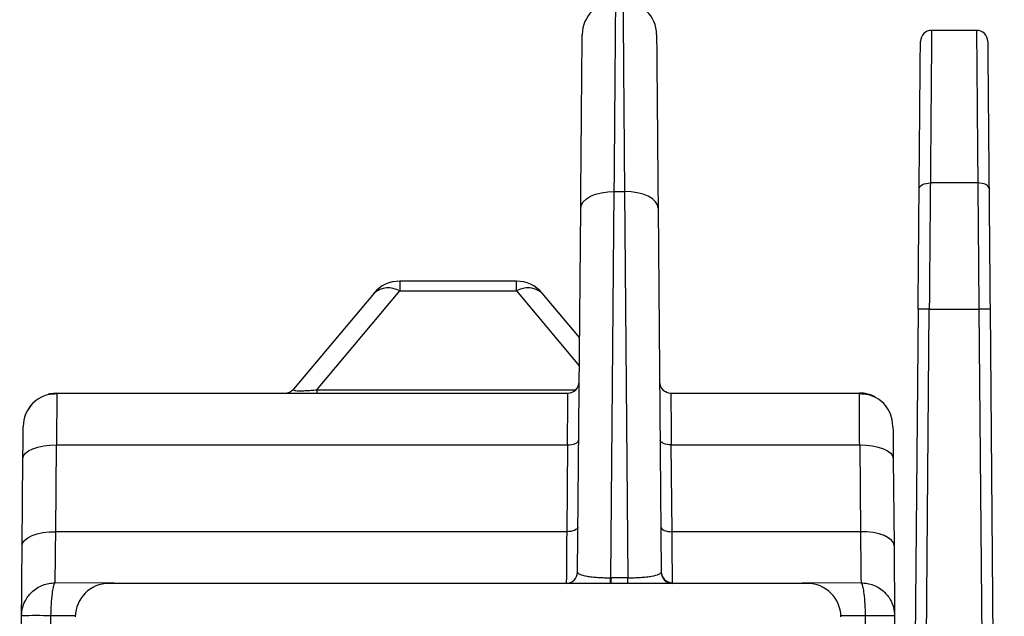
# Model space of a CAD drawing. Extents: x 897.4 to 914.4, y -8.5 to 2.5.
# Tile 63 of 102: x 907.188 to 908.053, y -4.565 to -4.04. Entities that reach past the tile are written whole.
import ezdxf

# ---------------------------------------------------------------- set-up
doc = ezdxf.new("R2010")
doc.units = 0
doc.header["$LTSCALE"] = 4
doc.header["$MEASUREMENT"] = 0
doc.layers.get('0').update_dxf_attribs({"linetype": 'CONTINUOUS'})

msp = doc.modelspace()

# ---------------------------------------------------------------- linework, layer by layer
for p, q in [((908.02882, -4.04934), (907.98939, -4.04934)), ((908.02995, -4.18351), (907.98826, -4.18351)), ((907.70756, -4.53064), (907.71052, -4.19107)), ((907.71052, -4.19107), (907.7195, -4.19107)), ((907.7195, -4.19107), (907.72246, -4.53064)), ((907.6782, -4.52581), (907.681, -4.20558)), ((907.74903, -4.20558), (907.75182, -4.52581)), ((907.522, -4.26981), (907.522, -4.27846)), ((907.62456, -4.26981), (907.522, -4.26981)), ((907.62456, -4.27846), (907.62456, -4.26981)), ((907.49938, -4.28036), (907.42859, -4.36472)), ((907.44909, -4.36536), (907.522, -4.27846)), ((907.522, -4.27846), (907.62456, -4.27846)), ((907.62456, -4.27846), (907.67979, -4.34428)), ((907.68, -4.31948), (907.64718, -4.28036)), ((907.97749, -4.29457), (907.97101, -5.03758)), ((907.98071, -5.05311), (907.98733, -4.29448)), ((907.98733, -4.29448), (908.03088, -4.29448)), ((908.03088, -4.29448), (908.04149, -5.51037)), ((908.04072, -4.29457), (908.05325, -5.73021)), ((907.22066, -4.36824), (907.22065, -4.36967)), ((907.22066, -4.36824), (907.66982, -4.36824)), ((907.44909, -4.36536), (907.44909, -4.36824)), ((907.44909, -4.36536), (907.67673, -4.36536)), ((907.7566, -4.36756), (907.75606, -4.36725)), ((907.7602, -4.36824), (907.9259, -4.36824)), ((907.21975, -4.4901), (907.22041, -4.4137)), ((907.22041, -4.4137), (907.66938, -4.4137)), ((907.66938, -4.4137), (907.66871, -4.4901)), ((907.76131, -4.4901), (907.76065, -4.4137)), ((907.76065, -4.4137), (907.92615, -4.4137)), ((907.92615, -4.4137), (907.92681, -4.4901)), ((907.19022, -4.50232), (907.19089, -4.42592)), ((907.95567, -4.42592), (907.95634, -4.50232)), ((907.66871, -4.4901), (907.21975, -4.4901)), ((907.92681, -4.4901), (907.76131, -4.4901)), ((907.70717, -4.53064), (907.70756, -4.53064)), ((907.70756, -4.53064), (907.70756, -4.53556)), ((907.72246, -4.53064), (907.70756, -4.53064)), ((907.72246, -4.53556), (907.72246, -4.53064)), ((907.32299, -4.53556), (907.21921, -4.53499)), ((907.88011, -4.53556), (907.26644, -4.53556)), ((907.92735, -4.53499), (907.82357, -4.53556)), ((907.18804, -4.7521), (907.18968, -4.56405)), ((907.2139, -4.7521), (907.21554, -4.56405)), ((907.23709, -4.56421), (907.21554, -4.56405)), ((907.93101, -4.56405), (907.90947, -4.56421)), ((907.93101, -4.56405), (907.93265, -4.7521)), ((907.95688, -4.56405), (907.95852, -4.7521))]:
    msp.add_line(p, q)
at = {"flags": 128}
for points in [[(907.97842, -4.18864), (907.97861, -4.18762), (907.97918, -4.18665), (907.98009, -4.18576), (907.98131, -4.18498), (907.9828, -4.18435), (907.9845, -4.18388), (907.98634, -4.18359), (907.98826, -4.18351)], [(908.0398, -4.18864), (908.0396, -4.18762), (908.03903, -4.18665), (908.03812, -4.18576), (908.0369, -4.18498), (908.03541, -4.18435), (908.03371, -4.18388), (908.03187, -4.18359), (908.02995, -4.18351)], [(907.681, -4.20558), (907.68159, -4.20271), (907.68328, -4.19997), (907.68602, -4.19744), (907.68969, -4.19524), (907.69416, -4.19344), (907.69925, -4.19212), (907.70478, -4.19132), (907.71052, -4.19107)], [(907.74903, -4.20558), (907.74844, -4.20271), (907.74674, -4.19997), (907.744, -4.19744), (907.74033, -4.19524), (907.73586, -4.19344), (907.73077, -4.19212), (907.72524, -4.19132), (907.7195, -4.19107)], [(907.22066, -4.36824), (907.21493, -4.3688), (907.21309, -4.36923)], [(907.95542, -4.39751), (907.95481, -4.39179), (907.95318, -4.38648)], [(907.66938, -4.4137), (907.67129, -4.41364), (907.67313, -4.41341), (907.67483, -4.41304), (907.67632, -4.41254), (907.67755, -4.41192), (907.67846, -4.41121), (907.67902, -4.41044), (907.67922, -4.40963)], [(907.76065, -4.4137), (907.75873, -4.41364), (907.75689, -4.41341), (907.75519, -4.41304), (907.7537, -4.41254), (907.75248, -4.41192), (907.75157, -4.41121), (907.751, -4.41044), (907.75081, -4.40963)], [(907.19089, -4.42592), (907.19147, -4.4235), (907.19316, -4.42118), (907.1959, -4.41905), (907.19957, -4.41719), (907.20404, -4.41568), (907.20914, -4.41457), (907.21467, -4.4139), (907.22041, -4.4137)], [(907.92615, -4.4137), (907.93189, -4.4139), (907.93742, -4.41457), (907.94252, -4.41568), (907.94699, -4.41719), (907.95066, -4.41905), (907.95339, -4.42118), (907.95509, -4.4235), (907.95567, -4.42592)], [(907.19022, -4.50232), (907.19081, -4.4999), (907.1925, -4.49758), (907.19523, -4.49545), (907.19891, -4.49359), (907.20338, -4.49208), (907.20847, -4.49096), (907.214, -4.4903), (907.21975, -4.4901)], [(907.67855, -4.48603), (907.67836, -4.48683), (907.67779, -4.48761), (907.67688, -4.48832), (907.67566, -4.48894), (907.67417, -4.48944), (907.67247, -4.48981), (907.67062, -4.49003), (907.66871, -4.4901)], [(907.75147, -4.48603), (907.75167, -4.48683), (907.75223, -4.48761), (907.75314, -4.48832), (907.75437, -4.48894), (907.75586, -4.48944), (907.75756, -4.48981), (907.7594, -4.49003), (907.76131, -4.4901)], [(907.95634, -4.50232), (907.95575, -4.4999), (907.95406, -4.49758), (907.95133, -4.49545), (907.94765, -4.49359), (907.94318, -4.49208), (907.93809, -4.49096), (907.93256, -4.4903), (907.92681, -4.4901)]]:
    msp.add_lwpolyline(points, dxfattribs=at)
for centre, radius, start, end in [((907.71186, -4.05328), 0.02953, 90, 179.5), ((907.71817, -4.05328), 0.02953, 0.5, 90), ((907.98939, -4.05918), 0.00984, 90, 179.5), ((908.02882, -4.05918), 0.00984, 0.5, 90), ((907.522, -4.29934), 0.02953, 90, 140), ((907.62456, -4.29934), 0.02953, 40, 90), ((907.51202, -4.29524), 0.01952, 59.25163, 130.3471), ((907.63454, -4.29524), 0.01952, 49.65194, 120.74921), ((907.98364, -4.43554), 0.14111, 88.50123, 92.49856), ((908.03457, -4.43554), 0.14111, 87.50144, 91.49877), ((907.66982, -4.3584), 0.00984, 270, 359.5), ((907.7602, -4.3584), 0.00984, 180.5, 270), ((907.42105, -4.3584), 0.00984, 270, 320), ((907.9259, -4.39777), 0.02953, 61.95492, 90), ((907.22066, -4.39777), 0.02953, 137.15166, 179.5), ((907.66836, -4.52572), 0.00984, 270, 359.5), ((907.64554, -4.53149), 0.06164, 356.21104, 0.78752), ((907.76162, -4.52519), 0.00981, 180.70594, 270.21279), ((907.76166, -4.52572), 0.00984, 180.5, 270), ((907.26644, -4.56509), 0.02953, 90, 179.5), ((907.88011, -4.56509), 0.02953, 0.5, 90), ((907.20261, -5.36443), 0.80049, 89.07433, 90.92567), ((907.94395, -5.36446), 0.80051, 89.07436, 90.92564)]:
    msp.add_arc(centre, radius, start, end)
for points, knots in [([(907.71052, -4.19107), (907.71063, -4.17762), (907.71084, -4.15103), (907.71111, -4.11658), (907.71134, -4.08725), (907.71153, -4.06354), (907.71167, -4.04537), (907.71178, -4.03279), (907.71184, -4.02514), (907.71185, -4.02421), (907.71186, -4.02375)], [0, 0, 0, 0, 0.136212, 0.269222, 0.399029, 0.525631, 0.64903, 0.769224, 0.886214, 1, 1, 1, 1]), ([(907.71817, -4.02375), (907.71817, -4.02421), (907.71818, -4.02514), (907.71825, -4.03279), (907.71835, -4.04537), (907.7185, -4.06354), (907.71868, -4.08725), (907.71891, -4.11658), (907.71918, -4.15103), (907.71939, -4.17762), (907.7195, -4.19107)], [0, 0, 0, 0, 0.113786, 0.230776, 0.35097, 0.474369, 0.600971, 0.730778, 0.863788, 1, 1, 1, 1]), ([(907.681, -4.20558), (907.68109, -4.19449), (907.68129, -4.17231), (907.68155, -4.14248), (907.68178, -4.11576), (907.68198, -4.09314), (907.68214, -4.07511), (907.68225, -4.06241), (907.68232, -4.05446), (907.68233, -4.0535), (907.68233, -4.05302)], [0, 0, 0, 0, 0.122809, 0.245651, 0.372795, 0.500004, 0.627146, 0.754354, 0.877161, 1, 1, 1, 1]), ([(907.74769, -4.05302), (907.7477, -4.0535), (907.74771, -4.05446), (907.74778, -4.06241), (907.74789, -4.07511), (907.74804, -4.09313), (907.74824, -4.11575), (907.74847, -4.14247), (907.74873, -4.17231), (907.74893, -4.19449), (907.74903, -4.20558)], [0, 0, 0, 0, 0.122806, 0.245646, 0.372787, 0.499996, 0.627139, 0.754349, 0.877158, 1, 1, 1, 1]), ([(907.98939, -4.04934), (907.98939, -4.04971), (907.98938, -4.05046), (907.98932, -4.05663), (907.98923, -4.06675), (907.98911, -4.08133), (907.98895, -4.10033), (907.98876, -4.12382), (907.98853, -4.15139), (907.98835, -4.17272), (907.98826, -4.18351)], [0, 0, 0, 0, 0.114605, 0.23218, 0.352726, 0.476241, 0.602727, 0.732182, 0.864606, 1, 1, 1, 1]), ([(908.02882, -4.04934), (908.02883, -4.04971), (908.02883, -4.05046), (908.02889, -4.05663), (908.02898, -4.06675), (908.0291, -4.08133), (908.02926, -4.10033), (908.02946, -4.12382), (908.02968, -4.15139), (908.02986, -4.17272), (908.02995, -4.18351)], [0, 0, 0, 0, 0.114605, 0.23218, 0.352726, 0.476241, 0.602727, 0.732182, 0.864606, 1, 1, 1, 1]), ([(907.97842, -4.18864), (907.9785, -4.17916), (907.97866, -4.16019), (907.97889, -4.1348), (907.97908, -4.11214), (907.97925, -4.093), (907.97938, -4.07777), (907.97948, -4.06704), (907.97954, -4.06032), (907.97954, -4.05951), (907.97955, -4.0591)], [0, 0, 0, 0, 0.122952, 0.245941, 0.372934, 0.500004, 0.626997, 0.754065, 0.877014, 1, 1, 1, 1]), ([(908.03867, -4.0591), (908.03867, -4.05951), (908.03868, -4.06032), (908.03873, -4.06703), (908.03883, -4.07777), (908.03896, -4.09299), (908.03913, -4.11213), (908.03933, -4.1348), (908.03955, -4.16019), (908.03971, -4.17915), (908.0398, -4.18864)], [0, 0, 0, 0, 0.1229487, 0.2459349, 0.3729272, 0.4999953, 0.6269886, 0.7540583, 0.8770101, 1, 1, 1, 1]), ([(907.98826, -4.18351), (907.98818, -4.19199), (907.98803, -4.20895), (907.9878, -4.2366), (907.98756, -4.26521), (907.98741, -4.28473), (907.98733, -4.29448)], [0, 0, 0, 0, 0.25, 0.5, 0.75, 1, 1, 1, 1]), ([(908.02995, -4.18351), (908.03003, -4.19199), (908.03019, -4.20895), (908.03042, -4.2366), (908.03065, -4.26521), (908.0308, -4.28473), (908.03088, -4.29448)], [0, 0, 0, 0, 0.2500003, 0.4999999, 0.7500003, 1, 1, 1, 1]), ([(907.97749, -4.29457), (907.97757, -4.28526), (907.97774, -4.26663), (907.97797, -4.23932), (907.9782, -4.21292), (907.97835, -4.19673), (907.97842, -4.18864)], [0, 0, 0, 0, 0.249952, 0.5, 0.749952, 1, 1, 1, 1]), ([(908.0398, -4.18864), (908.03987, -4.19673), (908.04001, -4.21292), (908.04024, -4.23931), (908.04048, -4.26662), (908.04064, -4.28525), (908.04072, -4.29457)], [0, 0, 0, 0, 0.24995, 0.499998, 0.74995, 1, 1, 1, 1]), ([(907.22066, -4.36904), (907.21793, -4.36913), (907.2123, -4.36932), (907.20431, -4.37286), (907.1974, -4.37866), (907.19464, -4.38405), (907.19328, -4.38671)], [0, 0, 0, 0, 0.236874, 0.489137, 0.747278, 1, 1, 1, 1]), ([(907.42859, -4.36472), (907.4285, -4.36509), (907.42837, -4.36561), (907.43057, -4.36604), (907.43288, -4.36621), (907.43599, -4.36622), (907.43982, -4.36607), (907.44429, -4.36579), (907.44743, -4.36551), (907.44909, -4.36536)], [0, 0, 0, 0, 0.288814, 0.410372, 0.521396, 0.630315, 0.742879, 0.864632, 1, 1, 1, 1]), ([(907.66938, -4.4137), (907.66944, -4.40663), (907.66958, -4.39289), (907.66971, -4.37856), (907.6698, -4.36979), (907.66982, -4.36874), (907.66982, -4.36824)], [0, 0, 0, 0, 0.272926, 0.530581, 0.772946, 1, 1, 1, 1]), ([(907.7602, -4.36824), (907.76021, -4.36874), (907.76022, -4.36979), (907.76031, -4.37856), (907.76045, -4.39289), (907.76058, -4.40663), (907.76065, -4.4137)], [0, 0, 0, 0, 0.227054, 0.469419, 0.727074, 1, 1, 1, 1]), ([(907.92615, -4.4137), (907.92611, -4.40663), (907.92603, -4.39289), (907.92596, -4.37856), (907.92591, -4.36979), (907.9259, -4.36874), (907.9259, -4.36824)], [0, 0, 0, 0, 0.272923, 0.530577, 0.772943, 1, 1, 1, 1]), ([(907.95328, -4.38671), (907.95191, -4.38405), (907.94916, -4.37866), (907.94225, -4.37286), (907.93426, -4.36932), (907.92863, -4.36913), (907.9259, -4.36904)], [0, 0, 0, 0, 0.2527253, 0.51086, 0.7631269, 1, 1, 1, 1]), ([(907.22065, -4.36967), (907.22065, -4.36995), (907.22064, -4.37092), (907.2206, -4.3787), (907.22052, -4.39286), (907.22045, -4.40662), (907.22041, -4.4137)], [0, 0, 0, 0, 0.116842, 0.393768, 0.68816, 1, 1, 1, 1]), ([(907.19089, -4.42592), (907.19092, -4.42195), (907.19099, -4.41383), (907.19107, -4.4047), (907.19112, -4.39863), (907.19113, -4.39788), (907.19113, -4.39751)], [0, 0, 0, 0, 0.244909, 0.500008, 0.7551, 1, 1, 1, 1]), ([(907.95542, -4.39751), (907.95543, -4.39788), (907.95543, -4.39863), (907.95549, -4.4047), (907.95557, -4.41383), (907.95564, -4.42195), (907.95567, -4.42592)], [0, 0, 0, 0, 0.2449, 0.499992, 0.755091, 1, 1, 1, 1]), ([(907.21921, -4.53499), (907.21922, -4.53387), (907.21925, -4.53155), (907.21936, -4.52239), (907.21952, -4.5088), (907.21967, -4.49645), (907.21975, -4.4901)], [0, 0, 0, 0, 0.226727, 0.468978, 0.726741, 1, 1, 1, 1]), ([(907.66871, -4.4901), (907.66866, -4.49717), (907.66855, -4.51091), (907.66844, -4.52525), (907.66837, -4.53401), (907.66837, -4.53506), (907.66836, -4.53556)], [0, 0, 0, 0, 0.272923, 0.530576, 0.772942, 1, 1, 1, 1]), ([(907.76166, -4.53499), (907.76165, -4.53387), (907.76163, -4.53155), (907.76156, -4.52238), (907.76146, -4.5088), (907.76136, -4.49645), (907.76131, -4.4901)], [0, 0, 0, 0, 0.226733, 0.468983, 0.726747, 1, 1, 1, 1]), ([(907.92681, -4.4901), (907.92689, -4.49645), (907.92703, -4.5088), (907.9272, -4.52239), (907.92731, -4.53155), (907.92734, -4.53387), (907.92735, -4.53499)], [0, 0, 0, 0, 0.2732585, 0.5310219, 0.7732729, 1, 1, 1, 1]), ([(907.18968, -4.56405), (907.1897, -4.56233), (907.18973, -4.55882), (907.18985, -4.54507), (907.19001, -4.52625), (907.19015, -4.51021), (907.19022, -4.50232)], [0, 0, 0, 0, 0.245936, 0.499996, 0.754058, 1, 1, 1, 1]), ([(907.95634, -4.50232), (907.95641, -4.51021), (907.95655, -4.52625), (907.95671, -4.54507), (907.95683, -4.55882), (907.95686, -4.56233), (907.95688, -4.56405)], [0, 0, 0, 0, 0.245942, 0.500004, 0.754064, 1, 1, 1, 1]), ([(907.6782, -4.52581), (907.67858, -4.52641), (907.67934, -4.52763), (907.68477, -4.52902), (907.69095, -4.52985), (907.69611, -4.53028), (907.70157, -4.53058), (907.70534, -4.53062), (907.70717, -4.53064)], [0, 0, 0, 0, 0.264829, 0.535936, 0.663367, 0.782053, 0.893615, 1, 1, 1, 1]), ([(907.72246, -4.53064), (907.72432, -4.53062), (907.72812, -4.53059), (907.73365, -4.5303), (907.73888, -4.52987), (907.74515, -4.52904), (907.75066, -4.52765), (907.75144, -4.52641), (907.75182, -4.52581)], [0, 0, 0, 0, 0.106504, 0.2180328, 0.3365874, 0.4638398, 0.7351332, 1, 1, 1, 1]), ([(907.18968, -4.56405), (907.18987, -4.56169), (907.19022, -4.55726), (907.193, -4.55008), (907.19732, -4.54409), (907.20293, -4.53963), (907.20977, -4.53599), (907.21547, -4.53539), (907.21921, -4.53499)], [0, 0, 0, 0, 0.155196, 0.290421, 0.500158, 0.630715, 0.757649, 1, 1, 1, 1]), ([(907.21554, -4.56405), (907.21564, -4.56063), (907.21584, -4.55354), (907.21667, -4.54486), (907.21751, -4.53941), (907.21837, -4.53621), (907.21891, -4.53542), (907.21921, -4.53499)], [0, 0, 0, 0, 0.241343, 0.499282, 0.69957, 0.837358, 1, 1, 1, 1]), ([(907.92735, -4.53499), (907.92764, -4.53542), (907.92819, -4.53621), (907.92905, -4.53941), (907.92989, -4.54486), (907.93072, -4.55354), (907.93092, -4.56063), (907.93101, -4.56405)], [0, 0, 0, 0, 0.162612, 0.300397, 0.500718, 0.758657, 1, 1, 1, 1]), ([(907.92735, -4.53499), (907.93109, -4.53539), (907.93679, -4.53599), (907.94362, -4.53963), (907.94924, -4.54409), (907.95356, -4.55008), (907.95634, -4.55726), (907.95669, -4.56169), (907.95688, -4.56405)], [0, 0, 0, 0, 0.242365, 0.369296, 0.499839, 0.709601, 0.844821, 1, 1, 1, 1])]:
    msp.add_open_spline(points, degree=3, knots=knots)

doc.saveas('drawing.dxf')
